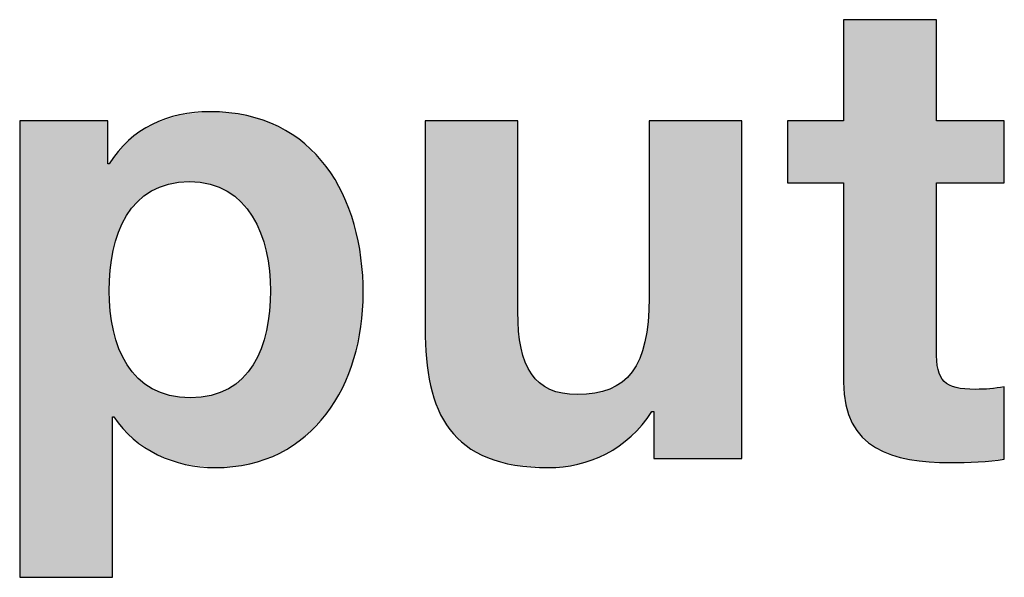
# Model space of a CAD drawing. Extents: x 10 to 287, y 22 to 188.
# Tile 19 of 22: x 237.38 to 242.03, y 150.37 to 153. Entities that reach past the tile are written whole.
import ezdxf

# ---------------------------------------------------------------- set-up
doc = ezdxf.new("R2010")
doc.units = 0
doc.layers.add('COTES', color=7, linetype='CONTINUOUS')

# ---------------------------------------------------------------- blocks, each defined once
blk = doc.blocks.new('*U398')
at = {"layer": 'COTES', "color": 250}
for points in [[(238.1321, 152.2314), (238.0888, 152.533), (238.1321, 152.5481)], [(238.1357, 152.2316), (238.1321, 152.5481), (238.1357, 152.5493)], [(238.1365, 152.2316), (238.1357, 152.5493), (238.1365, 152.5496)], [(238.1632, 152.2331), (238.1365, 152.5496), (238.1632, 152.5524)], [(238.1836, 152.2343), (238.1632, 152.5524), (238.1836, 152.5545)], [(238.1867, 152.2341), (238.1836, 152.5545), (238.1867, 152.5548)], [(238.1836, 152.2343), (238.1836, 152.5545), (238.1867, 152.2341)], [(238.2341, 152.2313), (238.1867, 152.5548), (238.2341, 152.5597)], [(238.1867, 152.2341), (238.1867, 152.5548), (238.2341, 152.2313)], [(238.2382, 152.2305), (238.2341, 152.5597), (238.2382, 152.5601)], [(238.2341, 152.2313), (238.2341, 152.5597), (238.2382, 152.2305)], [(238.279, 152.2228), (238.2382, 152.5601), (238.279, 152.5643)], [(238.2382, 152.2305), (238.2382, 152.5601), (238.279, 152.2228)], [(238.279, 152.2228), (238.279, 152.5643), (238.2805, 152.2225)], [(238.2805, 152.2225), (238.2805, 152.5643), (238.2852, 152.221)], [(238.2852, 152.221), (238.2852, 152.564), (238.3038, 152.2148)], [(238.3038, 152.2148), (238.3038, 152.5631), (238.323, 152.2085)], [(238.323, 152.2085), (238.323, 152.5621), (238.3281, 152.2059)], [(238.3281, 152.2059), (238.3281, 152.5618), (238.3616, 152.1894)], [(238.3616, 152.1894), (238.3616, 152.5601), (238.3668, 152.1859)], [(238.3668, 152.1859), (238.3668, 152.5598), (238.3694, 152.1841)], [(238.3694, 152.1841), (238.3694, 152.5597), (238.3883, 152.1714)], [(238.3883, 152.1714), (238.3883, 152.5566), (238.3964, 152.1658)], [(238.3964, 152.1658), (238.3964, 152.5553), (238.4016, 152.1613)], [(238.4016, 152.1613), (238.4016, 152.5545), (238.4277, 152.1381)], [(238.4277, 152.1381), (238.4277, 152.5503), (238.4325, 152.1326)], [(238.4325, 152.1326), (238.4325, 152.5495), (238.4534, 152.1089)], [(238.4534, 152.1089), (238.4534, 152.5461), (238.4554, 152.1066)], [(238.4554, 152.1066), (238.4554, 152.5455), (238.4598, 152.1003)], [(238.4598, 152.1003), (238.4598, 152.5443), (238.4674, 152.0895)], [(238.0034, 152.1903), (237.9724, 152.4841), (238.0034, 152.5024)], [(238.0072, 152.1921), (238.0034, 152.5024), (238.0072, 152.5046)], [(238.0074, 152.1922), (238.0072, 152.5046), (238.0074, 152.5046)], [(238.0325, 152.2043), (238.0074, 152.5046), (238.0325, 152.5134)], [(238.0422, 152.209), (238.0325, 152.5134), (238.0422, 152.5168)], [(238.0461, 152.2103), (238.0422, 152.5168), (238.0461, 152.5181)], [(238.085, 152.2228), (238.0461, 152.5181), (238.085, 152.5317)], [(238.0888, 152.2235), (238.085, 152.5317), (238.0888, 152.533)], [(238.4674, 152.0895), (238.4674, 152.5421), (238.4798, 152.0718)], [(238.4798, 152.0718), (238.4798, 152.5386), (238.4836, 152.064)], [(238.4836, 152.064), (238.4836, 152.5375), (238.5187, 151.9936)], [(238.5187, 151.9936), (238.5187, 152.5276), (238.5213, 151.9851)], [(238.5213, 151.9851), (238.5213, 152.5269), (238.5312, 151.9529)], [(238.5312, 151.9529), (238.5312, 152.5241), (238.541, 151.9209)], [(238.541, 151.9209), (238.541, 152.52), (238.5454, 151.9067)], [(238.5454, 151.9067), (238.5454, 152.5181), (238.5467, 151.8985)], [(238.5467, 151.8985), (238.5467, 152.5176), (238.5607, 151.8143)], [(238.5607, 151.8143), (238.5607, 152.5117), (238.5611, 151.8068)], [(238.5611, 151.8068), (238.5611, 152.5116), (238.5656, 151.7196)], [(237.9377, 152.1397), (237.9179, 152.4457), (237.9377, 152.4614)], [(237.9412, 152.1428), (237.9377, 152.4614), (237.9412, 152.4642)], [(237.9488, 152.1495), (237.9412, 152.4642), (237.9488, 152.4702)], [(237.9687, 152.1671), (237.9488, 152.4702), (237.9687, 152.4819)], [(237.9724, 152.1696), (237.9687, 152.4819), (237.9724, 152.4841)], [(237.8866, 152.0741), (237.8687, 152.3998), (237.8866, 152.4187)], [(237.8893, 152.078), (237.8866, 152.4187), (237.8893, 152.4215)], [(237.8952, 152.0866), (237.8893, 152.4215), (237.8952, 152.4277)], [(237.9104, 152.1086), (237.8952, 152.4277), (237.9104, 152.4398)], [(237.9135, 152.1122), (237.9104, 152.4398), (237.9135, 152.4422)], [(237.9179, 152.1172), (237.9135, 152.4422), (237.9179, 152.4457)], [(237.847, 151.9896), (237.826, 152.3475), (237.847, 152.3769)], [(237.8489, 151.9963), (237.847, 152.3769), (237.8489, 152.379)], [(237.8507, 152), (237.8489, 152.379), (237.8507, 152.3809)], [(237.8687, 152.0372), (237.8507, 152.3809), (237.8687, 152.3998)], [(237.8091, 151.8161), (237.8046, 152.3177), (237.8091, 152.324)], [(237.8094, 151.8178), (237.8091, 152.324), (237.8094, 152.3244)], [(237.8198, 151.885), (237.8094, 152.3244), (237.8198, 152.3389)], [(237.8235, 151.9093), (237.8198, 152.3389), (237.8235, 152.3441)], [(237.8244, 151.9125), (237.8235, 152.3441), (237.8244, 152.3454)], [(237.826, 151.9177), (237.8244, 152.3454), (237.826, 152.3475)], [(238.5656, 150.9352), (238.5611, 151.6237), (238.5656, 151.7196)], [(238.5607, 150.9331), (238.5467, 151.5317), (238.5607, 151.6212)], [(238.5611, 150.9333), (238.5607, 151.6212), (238.5611, 151.6237)], [(237.826, 151.125), (237.826, 151.5267), (237.847, 151.0977)], [(238.5454, 150.9266), (238.541, 151.5125), (238.5454, 151.5271)], [(238.5467, 150.9271), (238.5454, 151.5271), (238.5467, 151.5317)], [(238.5312, 150.9218), (238.5213, 151.4462), (238.5312, 151.4794)], [(238.541, 150.9247), (238.5312, 151.4794), (238.541, 151.5125)], [(237.847, 151.0977), (237.847, 151.4584), (237.8489, 151.0952)], [(237.8489, 151.0952), (237.8489, 151.4521), (237.8507, 151.0929)], [(237.8507, 151.0929), (237.8507, 151.4462), (237.8687, 151.0696)], [(238.5187, 150.9181), (238.4836, 151.3702), (238.5187, 151.441)], [(238.5213, 150.9189), (238.5187, 151.441), (238.5213, 151.4462)], [(237.8687, 151.0696), (237.8687, 151.4108), (237.8866, 151.052)], [(237.8866, 151.052), (237.8866, 151.3755), (237.8893, 151.0493)], [(237.8893, 151.0493), (237.8893, 151.3702), (237.8952, 151.0436)], [(237.8952, 151.0436), (237.8952, 151.362), (237.9104, 151.0286)], [(237.9104, 151.0286), (237.9104, 151.3409), (237.9135, 151.0256)], [(237.9135, 151.0256), (237.9135, 151.3365), (237.9179, 151.0212)], [(238.4598, 150.9018), (238.4554, 151.3316), (238.4598, 151.3365)], [(238.4674, 150.9031), (238.4598, 151.3365), (238.4674, 151.3472)], [(238.4798, 150.9067), (238.4674, 151.3472), (238.4798, 151.3647)], [(238.4836, 150.9079), (238.4798, 151.3647), (238.4836, 151.3702)], [(237.9179, 151.0212), (237.9179, 151.3317), (237.9377, 151.0083)], [(237.9377, 151.0083), (237.9377, 151.31), (237.9412, 151.006)], [(237.9412, 151.006), (237.9412, 151.3062), (237.9488, 151.001)], [(237.9488, 151.001), (237.9488, 151.2998), (237.9687, 150.988)], [(238.4277, 150.8964), (238.4016, 151.2796), (238.4277, 151.3021)], [(238.4325, 150.8972), (238.4277, 151.3021), (238.4325, 151.3062)], [(238.4534, 150.9008), (238.4325, 151.3062), (238.4534, 151.3294)], [(238.4554, 150.9011), (238.4534, 151.3294), (238.4554, 151.3316)], [(237.9687, 150.988), (237.9687, 151.2828), (237.9724, 150.9855)], [(237.9724, 150.9855), (237.9724, 151.2796), (238.0034, 150.9652)], [(238.0034, 150.9652), (238.0034, 151.2597), (238.0072, 150.9627)], [(238.0072, 150.9627), (238.0072, 151.2572), (238.0074, 150.9626)], [(238.0074, 150.9626), (238.0074, 151.2571), (238.0325, 150.9462)], [(238.0325, 150.9462), (238.0325, 151.2454), (238.0422, 150.9428)], [(238.3616, 150.8883), (238.3281, 151.239), (238.3616, 151.2547)], [(238.3668, 150.8886), (238.3616, 151.2547), (238.3668, 151.2571)], [(238.3694, 150.8887), (238.3668, 151.2571), (238.3694, 151.2588)], [(238.3883, 150.8898), (238.3694, 151.2588), (238.3883, 151.271)], [(238.3964, 150.8911), (238.3883, 151.271), (238.3964, 151.2763)], [(238.4016, 150.892), (238.3964, 151.2763), (238.4016, 151.2796)], [(238.0422, 150.9428), (238.0422, 151.2409), (238.0461, 150.9414)], [(238.0461, 150.9414), (238.0461, 151.239), (238.085, 150.9278)], [(238.085, 150.9278), (238.085, 151.2269), (238.0888, 150.9265)], [(238.0888, 150.9265), (238.0888, 151.2256), (238.1321, 150.9114)], [(238.1321, 150.9114), (238.1321, 151.218), (238.1357, 150.9102)], [(238.1357, 150.9102), (238.1357, 151.2174), (238.1365, 150.9099)], [(238.1365, 150.9099), (238.1365, 151.2173), (238.1632, 150.9006)], [(238.1632, 150.9006), (238.1632, 151.2158), (238.1836, 150.8983)], [(238.1836, 150.8983), (238.1836, 151.2147), (238.1867, 150.898)], [(238.2341, 150.8928), (238.1867, 151.2145), (238.2341, 151.2172)], [(238.1867, 150.898), (238.1867, 151.2145), (238.2341, 150.8928)], [(238.2382, 150.8924), (238.2341, 151.2172), (238.2382, 151.2174)], [(238.2341, 150.8928), (238.2341, 151.2172), (238.2382, 150.8924)], [(238.279, 150.8879), (238.2382, 151.2174), (238.279, 151.2245)], [(238.2382, 150.8924), (238.2382, 151.2174), (238.279, 150.8879)], [(238.2805, 150.8877), (238.279, 151.2245), (238.2805, 151.2248)], [(238.279, 150.8879), (238.279, 151.2245), (238.2805, 150.8877)], [(238.2852, 150.8872), (238.2805, 151.2248), (238.2852, 151.2256)], [(238.2805, 150.8877), (238.2805, 151.2248), (238.2852, 150.8872)], [(238.3038, 150.8852), (238.2852, 151.2256), (238.3038, 151.2314)], [(238.2852, 150.8872), (238.2852, 151.2256), (238.3038, 150.8852)], [(238.323, 150.8862), (238.3038, 151.2314), (238.323, 151.2374)], [(238.3281, 150.8865), (238.323, 151.2374), (238.3281, 151.239)]]:
    blk.add_solid(points, dxfattribs=at)
at = {"layer": 'COTES', "color": 250, "extrusion": (0, 0, -1)}
for points in [[(-238.1321, 152.2314), (-238.1321, 152.5481), (-238.1357, 152.2316)], [(-238.1357, 152.2316), (-238.1357, 152.5493), (-238.1365, 152.2316)], [(-238.1365, 152.2316), (-238.1365, 152.5496), (-238.1632, 152.2331)], [(-238.1632, 152.2331), (-238.1632, 152.5524), (-238.1836, 152.2343)], [(-238.2805, 152.2225), (-238.279, 152.5643), (-238.2805, 152.5643)], [(-238.2852, 152.221), (-238.2805, 152.5643), (-238.2852, 152.564)], [(-238.3038, 152.2148), (-238.2852, 152.564), (-238.3038, 152.5631)], [(-238.323, 152.2085), (-238.3038, 152.5631), (-238.323, 152.5621)], [(-238.3281, 152.2059), (-238.323, 152.5621), (-238.3281, 152.5618)], [(-238.3616, 152.1894), (-238.3281, 152.5618), (-238.3616, 152.5601)], [(-238.3668, 152.1859), (-238.3616, 152.5601), (-238.3668, 152.5598)], [(-238.3694, 152.1841), (-238.3668, 152.5598), (-238.3694, 152.5597)], [(-238.3883, 152.1714), (-238.3694, 152.5597), (-238.3883, 152.5566)], [(-238.3964, 152.1658), (-238.3883, 152.5566), (-238.3964, 152.5553)], [(-238.4016, 152.1613), (-238.3964, 152.5553), (-238.4016, 152.5545)], [(-238.4277, 152.1381), (-238.4016, 152.5545), (-238.4277, 152.5503)], [(-238.4325, 152.1326), (-238.4277, 152.5503), (-238.4325, 152.5495)], [(-238.4534, 152.1089), (-238.4325, 152.5495), (-238.4534, 152.5461)], [(-238.4554, 152.1066), (-238.4534, 152.5461), (-238.4554, 152.5455)], [(-238.4598, 152.1003), (-238.4554, 152.5455), (-238.4598, 152.5443)], [(-238.4674, 152.0895), (-238.4598, 152.5443), (-238.4674, 152.5421)], [(-237.3826, 150.3677), (-237.3826, 152.5209), (-237.7984, 150.3677)], [(-237.7984, 150.3677), (-237.3826, 152.5209), (-237.7984, 152.5209)], [(-238.0034, 152.1903), (-238.0034, 152.5024), (-238.0072, 152.1921)], [(-238.0072, 152.1921), (-238.0072, 152.5046), (-238.0074, 152.1922)], [(-238.0074, 152.1922), (-238.0074, 152.5046), (-238.0325, 152.2043)], [(-238.0325, 152.2043), (-238.0325, 152.5134), (-238.0422, 152.209)], [(-238.0422, 152.209), (-238.0422, 152.5168), (-238.0461, 152.2103)], [(-238.0461, 152.2103), (-238.0461, 152.5181), (-238.085, 152.2228)], [(-238.085, 152.2228), (-238.085, 152.5317), (-238.0888, 152.2235)], [(-238.0888, 152.2235), (-238.0888, 152.533), (-238.1321, 152.2314)], [(-238.4798, 152.0718), (-238.4674, 152.5421), (-238.4798, 152.5386)], [(-238.4836, 152.064), (-238.4798, 152.5386), (-238.4836, 152.5375)], [(-238.5187, 151.9936), (-238.4836, 152.5375), (-238.5187, 152.5276)], [(-238.5213, 151.9851), (-238.5187, 152.5276), (-238.5213, 152.5269)], [(-238.5312, 151.9529), (-238.5213, 152.5269), (-238.5312, 152.5241)], [(-238.541, 151.9209), (-238.5312, 152.5241), (-238.541, 152.52)], [(-238.5454, 151.9067), (-238.541, 152.52), (-238.5454, 152.5181)], [(-238.5467, 151.8985), (-238.5454, 152.5181), (-238.5467, 152.5176)], [(-238.5607, 151.8143), (-238.5467, 152.5176), (-238.5607, 152.5117)], [(-238.5611, 151.8068), (-238.5607, 152.5117), (-238.5611, 152.5116)], [(-238.5656, 151.7196), (-238.5611, 152.5116), (-238.5656, 152.5097)], [(-238.5656, 150.9352), (-238.5656, 152.5097), (-238.6027, 150.9511)], [(-238.6027, 150.9511), (-238.5656, 152.5097), (-238.6027, 152.4942)], [(-237.9377, 152.1397), (-237.9377, 152.4614), (-237.9412, 152.1428)], [(-237.9412, 152.1428), (-237.9412, 152.4642), (-237.9488, 152.1495)], [(-237.9488, 152.1495), (-237.9488, 152.4702), (-237.9687, 152.1671)], [(-237.9687, 152.1671), (-237.9687, 152.4819), (-237.9724, 152.1696)], [(-237.9724, 152.1696), (-237.9724, 152.4841), (-238.0034, 152.1903)], [(-238.6027, 150.9511), (-238.6027, 152.4942), (-238.6092, 150.954)], [(-238.6092, 150.954), (-238.6027, 152.4942), (-238.6092, 152.4904)], [(-238.6092, 150.954), (-238.6092, 152.4904), (-238.6681, 150.9929)], [(-238.6681, 150.9929), (-238.6092, 152.4904), (-238.6681, 152.4569)], [(-238.6681, 150.9929), (-238.6681, 152.4569), (-238.7274, 151.0321)], [(-238.7274, 151.0321), (-238.6681, 152.4569), (-238.7274, 152.4127)], [(-237.8866, 152.0741), (-237.8866, 152.4187), (-237.8893, 152.078)], [(-237.8893, 152.078), (-237.8893, 152.4215), (-237.8952, 152.0866)], [(-237.8952, 152.0866), (-237.8952, 152.4277), (-237.9104, 152.1086)], [(-237.9104, 152.1086), (-237.9104, 152.4398), (-237.9135, 152.1122)], [(-237.9135, 152.1122), (-237.9135, 152.4422), (-237.9179, 152.1172)], [(-237.9179, 152.1172), (-237.9179, 152.4457), (-237.9377, 152.1397)], [(-238.7274, 151.0321), (-238.7274, 152.4127), (-238.7294, 151.0334)], [(-238.7294, 151.0334), (-238.7274, 152.4127), (-238.7294, 152.4106)], [(-238.7294, 151.0334), (-238.7294, 152.4106), (-238.8277, 151.1371)], [(-238.8277, 151.1371), (-238.7294, 152.4106), (-238.8277, 152.3063)], [(-237.847, 151.9896), (-237.847, 152.3769), (-237.8489, 151.9963)], [(-237.8489, 151.9963), (-237.8489, 152.379), (-237.8507, 152)], [(-237.8507, 152), (-237.8507, 152.3809), (-237.8687, 152.0372)], [(-237.8687, 152.0372), (-237.8687, 152.3998), (-237.8866, 152.0741)], [(-237.7984, 150.3677), (-237.7984, 152.3177), (-237.8046, 150.3677)], [(-237.8046, 150.3677), (-237.7984, 152.3177), (-237.8046, 152.3177)], [(-237.8046, 151.7196), (-237.8046, 152.3177), (-237.8091, 151.8161)], [(-237.8091, 151.8161), (-237.8091, 152.324), (-237.8094, 151.8178)], [(-237.8094, 151.8178), (-237.8094, 152.3244), (-237.8198, 151.885)], [(-237.8198, 151.885), (-237.8198, 152.3389), (-237.8235, 151.9093)], [(-237.8235, 151.9093), (-237.8235, 152.3441), (-237.8244, 151.9125)], [(-237.8244, 151.9125), (-237.8244, 152.3454), (-237.826, 151.9177)], [(-237.826, 151.9177), (-237.826, 152.3475), (-237.847, 151.9896)], [(-238.8277, 151.1371), (-238.8277, 152.3063), (-238.8281, 151.1377)], [(-238.8281, 151.1377), (-238.8277, 152.3063), (-238.8281, 152.3059)], [(-238.8281, 151.1377), (-238.8281, 152.3059), (-238.9043, 151.2608)], [(-238.9043, 151.2608), (-238.8281, 152.3059), (-238.9043, 152.1797)], [(-238.9043, 151.2608), (-238.9043, 152.1797), (-238.9054, 151.2637)], [(-238.9054, 151.2637), (-238.9043, 152.1797), (-238.9054, 152.1778)], [(-238.9054, 151.2637), (-238.9054, 152.1778), (-238.959, 151.4)], [(-238.959, 151.4), (-238.9054, 152.1778), (-238.959, 152.0351)], [(-238.959, 151.4), (-238.959, 152.0351), (-238.9599, 151.4042)], [(-238.9599, 151.4042), (-238.959, 152.0351), (-238.9599, 152.0327)], [(-238.9599, 151.4042), (-238.9599, 152.0327), (-238.9919, 151.5505)], [(-238.9919, 151.5505), (-238.9599, 152.0327), (-238.9919, 151.8763)], [(-238.9919, 151.5505), (-238.9919, 151.8763), (-238.9922, 151.5553)], [(-238.9922, 151.5553), (-238.9919, 151.8763), (-238.9922, 151.8747)], [(-238.9922, 151.5553), (-238.9922, 151.8747), (-239.0028, 151.7079)], [(-237.8046, 150.3677), (-237.8046, 151.7196), (-237.8091, 150.3677)], [(-237.8091, 150.3677), (-237.8046, 151.7196), (-237.8091, 151.6289)], [(-237.8091, 150.3677), (-237.8091, 151.6289), (-237.8094, 150.3677)], [(-237.8094, 150.3677), (-237.8091, 151.6289), (-237.8094, 151.6237)], [(-237.8094, 150.3677), (-237.8094, 151.6237), (-237.8198, 150.3677)], [(-237.8198, 150.3677), (-237.8094, 151.6237), (-237.8198, 151.5602)], [(-238.5607, 150.9331), (-238.5607, 151.6212), (-238.5611, 150.9333)], [(-238.5611, 150.9333), (-238.5611, 151.6237), (-238.5656, 150.9352)], [(-237.8198, 151.125), (-237.8198, 151.5602), (-237.8235, 151.125)], [(-237.8235, 151.125), (-237.8198, 151.5602), (-237.8235, 151.5373)], [(-237.8235, 151.125), (-237.8235, 151.5373), (-237.8244, 151.125)], [(-237.8244, 151.125), (-237.8235, 151.5373), (-237.8244, 151.5317)], [(-237.8244, 151.125), (-237.8244, 151.5317), (-237.826, 151.125)], [(-237.826, 151.125), (-237.8244, 151.5317), (-237.826, 151.5267)], [(-237.847, 151.0977), (-237.826, 151.5267), (-237.847, 151.4584)], [(-238.5454, 150.9266), (-238.5454, 151.5271), (-238.5467, 150.9271)], [(-238.5467, 150.9271), (-238.5467, 151.5317), (-238.5607, 150.9331)], [(-238.5312, 150.9218), (-238.5312, 151.4794), (-238.541, 150.9247)], [(-238.541, 150.9247), (-238.541, 151.5125), (-238.5454, 150.9266)], [(-237.8489, 151.0952), (-237.847, 151.4584), (-237.8489, 151.4521)], [(-237.8507, 151.0929), (-237.8489, 151.4521), (-237.8507, 151.4462)], [(-237.8687, 151.0696), (-237.8507, 151.4462), (-237.8687, 151.4108)], [(-238.5187, 150.9181), (-238.5187, 151.441), (-238.5213, 150.9189)], [(-238.5213, 150.9189), (-238.5213, 151.4462), (-238.5312, 150.9218)], [(-237.8866, 151.052), (-237.8687, 151.4108), (-237.8866, 151.3755)], [(-237.8893, 151.0493), (-237.8866, 151.3755), (-237.8893, 151.3702)], [(-237.8952, 151.0436), (-237.8893, 151.3702), (-237.8952, 151.362)], [(-237.9104, 151.0286), (-237.8952, 151.362), (-237.9104, 151.3409)], [(-237.9135, 151.0256), (-237.9104, 151.3409), (-237.9135, 151.3365)], [(-237.9179, 151.0212), (-237.9135, 151.3365), (-237.9179, 151.3317)], [(-238.4598, 150.9018), (-238.4598, 151.3365), (-238.4674, 150.9031)], [(-238.4674, 150.9031), (-238.4674, 151.3472), (-238.4798, 150.9067)], [(-238.4798, 150.9067), (-238.4798, 151.3647), (-238.4836, 150.9079)], [(-238.4836, 150.9079), (-238.4836, 151.3702), (-238.5187, 150.9181)], [(-237.9377, 151.0083), (-237.9179, 151.3317), (-237.9377, 151.31)], [(-237.9412, 151.006), (-237.9377, 151.31), (-237.9412, 151.3062)], [(-237.9488, 151.001), (-237.9412, 151.3062), (-237.9488, 151.2998)], [(-237.9687, 150.988), (-237.9488, 151.2998), (-237.9687, 151.2828)], [(-238.4277, 150.8964), (-238.4277, 151.3021), (-238.4325, 150.8972)], [(-238.4325, 150.8972), (-238.4325, 151.3062), (-238.4534, 150.9008)], [(-238.4534, 150.9008), (-238.4534, 151.3294), (-238.4554, 150.9011)], [(-238.4554, 150.9011), (-238.4554, 151.3316), (-238.4598, 150.9018)], [(-237.9724, 150.9855), (-237.9687, 151.2828), (-237.9724, 151.2796)], [(-238.0034, 150.9652), (-237.9724, 151.2796), (-238.0034, 151.2597)], [(-238.0072, 150.9627), (-238.0034, 151.2597), (-238.0072, 151.2572)], [(-238.0074, 150.9626), (-238.0072, 151.2572), (-238.0074, 151.2571)], [(-238.0325, 150.9462), (-238.0074, 151.2571), (-238.0325, 151.2454)], [(-238.0422, 150.9428), (-238.0325, 151.2454), (-238.0422, 151.2409)], [(-238.3616, 150.8883), (-238.3616, 151.2547), (-238.3668, 150.8886)], [(-238.3668, 150.8886), (-238.3668, 151.2571), (-238.3694, 150.8887)], [(-238.3694, 150.8887), (-238.3694, 151.2588), (-238.3883, 150.8898)], [(-238.3883, 150.8898), (-238.3883, 151.271), (-238.3964, 150.8911)], [(-238.3964, 150.8911), (-238.3964, 151.2763), (-238.4016, 150.892)], [(-238.4016, 150.892), (-238.4016, 151.2796), (-238.4277, 150.8964)], [(-238.0461, 150.9414), (-238.0422, 151.2409), (-238.0461, 151.239)], [(-238.085, 150.9278), (-238.0461, 151.239), (-238.085, 151.2269)], [(-238.0888, 150.9265), (-238.085, 151.2269), (-238.0888, 151.2256)], [(-238.1321, 150.9114), (-238.0888, 151.2256), (-238.1321, 151.218)], [(-238.1357, 150.9102), (-238.1321, 151.218), (-238.1357, 151.2174)], [(-238.1365, 150.9099), (-238.1357, 151.2174), (-238.1365, 151.2173)], [(-238.1632, 150.9006), (-238.1365, 151.2173), (-238.1632, 151.2158)], [(-238.1836, 150.8983), (-238.1632, 151.2158), (-238.1836, 151.2147)], [(-238.1867, 150.898), (-238.1836, 151.2147), (-238.1867, 151.2145)], [(-238.3038, 150.8852), (-238.3038, 151.2314), (-238.323, 150.8862)], [(-238.323, 150.8862), (-238.323, 151.2374), (-238.3281, 150.8865)], [(-238.3281, 150.8865), (-238.3281, 151.239), (-238.3616, 150.8883)]]:
    blk.add_solid(points, dxfattribs=at)
blk = doc.blocks.new('*U399')
at = {"layer": 'COTES', "color": 250}
for points in [[(239.2946, 151.5411), (239.2946, 152.5209), (239.3005, 151.3998)], [(239.3005, 151.3998), (239.3005, 152.5209), (239.3201, 151.2724)], [(239.3201, 151.2724), (239.3201, 152.5209), (239.3561, 151.1604)], [(239.3561, 151.1604), (239.3561, 152.5209), (239.3811, 151.1107)], [(239.3811, 151.1107), (239.3811, 152.5209), (239.4112, 151.0654)], [(239.4112, 151.0654), (239.4112, 152.5209), (239.4467, 151.0247)], [(239.4467, 151.0247), (239.4467, 152.5209), (239.4881, 150.9888)], [(239.4881, 150.9888), (239.4881, 152.5209), (239.5356, 150.9579)], [(239.5356, 150.9579), (239.5356, 152.5209), (239.5895, 150.9323)], [(239.5895, 150.9323), (239.5895, 152.5209), (239.6503, 150.912)], [(239.6503, 150.912), (239.6503, 152.5209), (239.7182, 150.8972)], [(239.7182, 150.8972), (239.7182, 152.5209), (239.7318, 150.8962)], [(240.3512, 151.1326), (240.3464, 151.5735), (240.3512, 151.6858)], [(239.7318, 150.8962), (239.7318, 151.6211), (239.7355, 150.8959)], [(240.3464, 151.1259), (240.3316, 151.4782), (240.3464, 151.5735)], [(239.7355, 150.8959), (239.7355, 151.5291), (239.747, 150.895)], [(240.3316, 151.1054), (240.3184, 151.4368), (240.3316, 151.4782)], [(239.747, 150.895), (239.747, 151.4495), (239.7669, 150.8935)], [(240.3184, 151.0872), (240.3065, 151.3995), (240.3184, 151.4368)], [(240.3065, 151.0747), (240.2707, 151.3366), (240.3065, 151.3995)], [(239.7669, 150.8935), (239.7669, 151.3822), (239.7958, 150.8913)], [(240.2707, 151.0373), (240.2668, 151.3326), (240.2707, 151.3366)], [(239.7958, 150.8913), (239.7958, 151.3272), (239.8342, 150.8884)], [(240.2668, 151.0331), (240.2238, 151.2888), (240.2668, 151.3326)], [(239.8342, 150.8884), (239.8342, 151.2845), (239.8768, 150.8852)], [(240.148, 150.9506), (240.0949, 151.236), (240.148, 151.2507)], [(240.1653, 150.961), (240.148, 151.2507), (240.1653, 151.2555)], [(240.2096, 150.9876), (240.1653, 151.2555), (240.2096, 151.2808)], [(240.2238, 150.9989), (240.2096, 151.2808), (240.2238, 151.2888)], [(240.0153, 150.9014), (240.0122, 151.2297), (240.0153, 151.2299)], [(240.0829, 150.9219), (240.0153, 151.2299), (240.0829, 151.2351)], [(240.0949, 150.9272), (240.0829, 151.2351), (240.0949, 151.236)]]:
    blk.add_solid(points, dxfattribs=at)
at = {"layer": 'COTES', "color": 250, "extrusion": (0, 0, -1)}
for points in [[(-239.3005, 151.3998), (-239.2946, 152.5209), (-239.3005, 152.5209)], [(-239.3201, 151.2724), (-239.3005, 152.5209), (-239.3201, 152.5209)], [(-239.3561, 151.1604), (-239.3201, 152.5209), (-239.3561, 152.5209)], [(-239.3811, 151.1107), (-239.3561, 152.5209), (-239.3811, 152.5209)], [(-239.4112, 151.0654), (-239.3811, 152.5209), (-239.4112, 152.5209)], [(-239.4467, 151.0247), (-239.4112, 152.5209), (-239.4467, 152.5209)], [(-239.4881, 150.9888), (-239.4467, 152.5209), (-239.4881, 152.5209)], [(-239.5356, 150.9579), (-239.4881, 152.5209), (-239.5356, 152.5209)], [(-239.5895, 150.9323), (-239.5356, 152.5209), (-239.5895, 152.5209)], [(-239.6503, 150.912), (-239.5895, 152.5209), (-239.6503, 152.5209)], [(-239.7182, 150.8972), (-239.6503, 152.5209), (-239.7182, 152.5209)], [(-239.7318, 150.8962), (-239.7182, 152.5209), (-239.7318, 152.5209)], [(-240.3512, 151.1326), (-240.3512, 152.5209), (-240.3636, 151.1498)], [(-240.3636, 151.1498), (-240.3512, 152.5209), (-240.3636, 152.5209)], [(-240.3636, 151.1498), (-240.3636, 152.5209), (-240.3729, 151.1498)], [(-240.3729, 151.1498), (-240.3636, 152.5209), (-240.3729, 152.5209)], [(-240.3729, 150.9279), (-240.3729, 152.5209), (-240.7887, 150.9279)], [(-240.7887, 150.9279), (-240.3729, 152.5209), (-240.7887, 152.5209)], [(-239.7355, 150.8959), (-239.7318, 151.6211), (-239.7355, 151.5291)], [(-240.3464, 151.1259), (-240.3464, 151.5735), (-240.3512, 151.1326)], [(-239.747, 150.895), (-239.7355, 151.5291), (-239.747, 151.4495)], [(-240.3316, 151.1054), (-240.3316, 151.4782), (-240.3464, 151.1259)], [(-239.7669, 150.8935), (-239.747, 151.4495), (-239.7669, 151.3822)], [(-240.3184, 151.0872), (-240.3184, 151.4368), (-240.3316, 151.1054)], [(-240.3065, 151.0747), (-240.3065, 151.3995), (-240.3184, 151.0872)], [(-239.7958, 150.8913), (-239.7669, 151.3822), (-239.7958, 151.3272)], [(-240.2707, 151.0373), (-240.2707, 151.3366), (-240.3065, 151.0747)], [(-239.8342, 150.8884), (-239.7958, 151.3272), (-239.8342, 151.2845)], [(-240.2668, 151.0331), (-240.2668, 151.3326), (-240.2707, 151.0373)], [(-239.8768, 150.8852), (-239.8342, 151.2845), (-239.8768, 151.2577)], [(-239.8768, 150.8852), (-239.8768, 151.2577), (-239.8827, 150.8855)], [(-239.8827, 150.8855), (-239.8768, 151.2577), (-239.8827, 151.254)], [(-239.8827, 150.8855), (-239.8827, 151.254), (-239.9418, 150.889)], [(-239.9418, 150.889), (-239.8827, 151.254), (-239.9418, 151.2358)], [(-240.148, 150.9506), (-240.148, 151.2507), (-240.1653, 150.961)], [(-240.1653, 150.961), (-240.1653, 151.2555), (-240.2096, 150.9876)], [(-240.2096, 150.9876), (-240.2096, 151.2808), (-240.2238, 150.9989)], [(-240.2238, 150.9989), (-240.2238, 151.2888), (-240.2668, 151.0331)], [(-239.9418, 150.889), (-239.9418, 151.2358), (-239.9463, 150.8892)], [(-239.9463, 150.8892), (-239.9418, 151.2358), (-239.9463, 151.2354)], [(-239.9463, 150.8892), (-239.9463, 151.2354), (-240.0122, 150.9009)], [(-240.0122, 150.9009), (-239.9463, 151.2354), (-240.0122, 151.2297)], [(-240.0122, 150.9009), (-240.0122, 151.2297), (-240.0153, 150.9014)], [(-240.0153, 150.9014), (-240.0153, 151.2299), (-240.0829, 150.9219)], [(-240.0829, 150.9219), (-240.0829, 151.2351), (-240.0949, 150.9272)], [(-240.0949, 150.9272), (-240.0949, 151.236), (-240.148, 150.9506)]]:
    blk.add_solid(points, dxfattribs=at)
blk = doc.blocks.new('*U400')
at = {"layer": 'COTES', "color": 250}
for points in [[(241.2683, 151.2883), (241.2683, 152.9984), (241.2789, 151.181)], [(241.2789, 151.181), (241.2789, 152.9984), (241.3091, 151.0953)], [(241.3091, 151.0953), (241.3091, 152.9984), (241.3566, 151.0291)], [(241.3566, 151.0291), (241.3566, 152.9984), (241.4189, 150.9799)], [(241.4189, 150.9799), (241.4189, 152.9984), (241.4939, 150.9456)], [(241.4939, 150.9456), (241.4939, 152.9984), (241.579, 150.9239)], [(241.579, 150.9239), (241.579, 152.9984), (241.6721, 150.9126)], [(241.6721, 150.9126), (241.6721, 152.9984), (241.7058, 150.9115)], [(241.7058, 150.9115), (241.7058, 151.4399), (241.7139, 150.9112)], [(241.7139, 150.9112), (241.7139, 151.3484), (241.7253, 150.9108)], [(241.7253, 150.9108), (241.7253, 151.3161), (241.7428, 150.9102)], [(241.7428, 150.9102), (241.7428, 151.2916), (241.7672, 150.9094)], [(241.7672, 150.9094), (241.7672, 151.2741), (241.7706, 150.9093)], [(241.9031, 150.9126), (241.8908, 151.2545), (241.9031, 151.2556)], [(242.0262, 150.9252), (241.9031, 151.2556), (242.0262, 151.2669)]]:
    blk.add_solid(points, dxfattribs=at)
at = {"layer": 'COTES', "color": 250, "extrusion": (0, 0, -1)}
for points in [[(-241.2789, 151.181), (-241.2683, 152.9984), (-241.2789, 152.9984)], [(-241.3091, 151.0953), (-241.2789, 152.9984), (-241.3091, 152.9984)], [(-241.3566, 151.0291), (-241.3091, 152.9984), (-241.3566, 152.9984)], [(-241.4189, 150.9799), (-241.3566, 152.9984), (-241.4189, 152.9984)], [(-241.4939, 150.9456), (-241.4189, 152.9984), (-241.4939, 152.9984)], [(-241.579, 150.9239), (-241.4939, 152.9984), (-241.579, 152.9984)], [(-241.6721, 150.9126), (-241.579, 152.9984), (-241.6721, 152.9984)], [(-241.7058, 150.9115), (-241.6721, 152.9984), (-241.7058, 152.9984)], [(-241.0034, 152.2281), (-241.0034, 152.5209), (-241.2683, 152.2281)], [(-241.2683, 152.2281), (-241.0034, 152.5209), (-241.2683, 152.5209)], [(-241.7058, 152.2281), (-241.7058, 152.5209), (-241.7139, 152.2281)], [(-241.7139, 152.2281), (-241.7058, 152.5209), (-241.7139, 152.5209)], [(-241.7139, 152.2281), (-241.7139, 152.5209), (-241.7253, 152.2281)], [(-241.7253, 152.2281), (-241.7139, 152.5209), (-241.7253, 152.5209)], [(-241.7253, 152.2281), (-241.7253, 152.5209), (-241.7428, 152.2281)], [(-241.7428, 152.2281), (-241.7253, 152.5209), (-241.7428, 152.5209)], [(-241.7428, 152.2281), (-241.7428, 152.5209), (-241.7672, 152.2281)], [(-241.7672, 152.2281), (-241.7428, 152.5209), (-241.7672, 152.5209)], [(-241.7672, 152.2281), (-241.7672, 152.5209), (-241.7706, 152.2281)], [(-241.7706, 152.2281), (-241.7672, 152.5209), (-241.7706, 152.5209)], [(-241.7706, 152.2281), (-241.7706, 152.5209), (-241.7994, 152.2281)], [(-241.7994, 152.2281), (-241.7706, 152.5209), (-241.7994, 152.5209)], [(-241.7994, 152.2281), (-241.7994, 152.5209), (-241.8908, 152.2281)], [(-241.8908, 152.2281), (-241.7994, 152.5209), (-241.8908, 152.5209)], [(-241.8908, 152.2281), (-241.8908, 152.5209), (-241.9031, 152.2281)], [(-241.9031, 152.2281), (-241.8908, 152.5209), (-241.9031, 152.5209)], [(-241.9031, 152.2281), (-241.9031, 152.5209), (-242.0262, 152.2281)], [(-242.0262, 152.2281), (-241.9031, 152.5209), (-242.0262, 152.5209)], [(-241.7139, 150.9112), (-241.7058, 151.4399), (-241.7139, 151.3484)], [(-241.7253, 150.9108), (-241.7139, 151.3484), (-241.7253, 151.3161)], [(-241.7428, 150.9102), (-241.7253, 151.3161), (-241.7428, 151.2916)], [(-241.7672, 150.9094), (-241.7428, 151.2916), (-241.7672, 151.2741)], [(-241.7706, 150.9093), (-241.7672, 151.2741), (-241.7706, 151.2729)], [(-241.7706, 150.9093), (-241.7706, 151.2729), (-241.7994, 150.91)], [(-241.7994, 150.91), (-241.7706, 151.2729), (-241.7994, 151.2626)], [(-241.7994, 150.91), (-241.7994, 151.2626), (-241.8908, 150.9123)], [(-241.8908, 150.9123), (-241.7994, 151.2626), (-241.8908, 151.2545)], [(-241.8908, 150.9123), (-241.8908, 151.2545), (-241.9031, 150.9126)], [(-241.9031, 150.9126), (-241.9031, 151.2556), (-242.0262, 150.9252)]]:
    blk.add_solid(points, dxfattribs=at)
blk = doc.blocks.new('BLOCK_369')
at = {"layer": 'COTES'}
for points, knots in [([(241.7058, 152.5209), (241.7058, 152.5209), (242.0262, 152.5209), (242.0262, 152.5209), (242.0262, 152.5209), (242.0262, 152.2281), (242.0262, 152.2281), (242.0262, 152.2281), (241.7058, 152.2281), (241.7058, 152.2281), (241.7058, 152.2281), (241.7058, 151.4399), (241.7058, 151.4399), (241.7058, 151.2917), (241.7427, 151.2545), (241.8908, 151.2545), (241.937, 151.2545), (241.9801, 151.258), (242.0262, 151.2669), (242.0262, 151.2669), (242.0262, 150.9252), (242.0262, 150.9252), (241.9525, 150.9128), (241.8567, 150.9093), (241.7706, 150.9093), (241.5026, 150.9093), (241.2683, 150.9713), (241.2683, 151.2883), (241.2683, 151.2883), (241.2683, 152.2281), (241.2683, 152.2281), (241.2683, 152.2281), (241.0034, 152.2281), (241.0034, 152.2281), (241.0034, 152.2281), (241.0034, 152.5209), (241.0034, 152.5209), (241.0034, 152.5209), (241.2683, 152.5209), (241.2683, 152.5209), (241.2683, 152.5209), (241.2683, 152.9984), (241.2683, 152.9984), (241.2683, 152.9984), (241.7058, 152.9984), (241.7058, 152.9984), (241.7058, 152.9984), (241.7058, 152.5209), (241.7058, 152.5209)], [0, 0, 0, 0, 1, 1, 1, 2, 2, 2, 3, 3, 3, 4, 4, 4, 5, 5, 5, 6, 6, 6, 7, 7, 7, 8, 8, 8, 9, 9, 9, 10, 10, 10, 11, 11, 11, 12, 12, 12, 13, 13, 13, 14, 14, 14, 15, 15, 15, 16, 16, 16, 16]), ([(237.3826, 152.5209), (237.3826, 152.5209), (237.7984, 152.5209), (237.7984, 152.5209), (237.7984, 152.5209), (237.7984, 152.3177), (237.7984, 152.3177), (237.7984, 152.3177), (237.8046, 152.3177), (237.8046, 152.3177), (237.9093, 152.4872), (238.0819, 152.5643), (238.279, 152.5643), (238.7782, 152.5643), (239.0028, 152.1606), (239.0028, 151.7079), (239.0028, 151.2828), (238.7689, 150.8852), (238.3038, 150.8852), (238.1126, 150.8852), (237.9307, 150.9679), (237.826, 151.125), (237.826, 151.125), (237.8198, 151.125), (237.8198, 151.125), (237.8198, 151.125), (237.8198, 150.3677), (237.8198, 150.3677), (237.8198, 150.3677), (237.3826, 150.3677), (237.3826, 150.3677), (237.3826, 150.3677), (237.3826, 152.5209), (237.3826, 152.5209)], [0, 0, 0, 0, 1, 1, 1, 2, 2, 2, 3, 3, 3, 4, 4, 4, 5, 5, 5, 6, 6, 6, 7, 7, 7, 8, 8, 8, 9, 9, 9, 10, 10, 10, 11, 11, 11, 11]), ([(240.7887, 150.9279), (240.7887, 150.9279), (240.3729, 150.9279), (240.3729, 150.9279), (240.3729, 150.9279), (240.3729, 151.1498), (240.3729, 151.1498), (240.3729, 151.1498), (240.3636, 151.1498), (240.3636, 151.1498), (240.2527, 150.9713), (240.0618, 150.8852), (239.8768, 150.8852), (239.4114, 150.8852), (239.2946, 151.147), (239.2946, 151.5411), (239.2946, 151.5411), (239.2946, 152.5209), (239.2946, 152.5209), (239.2946, 152.5209), (239.7318, 152.5209), (239.7318, 152.5209), (239.7318, 152.5209), (239.7318, 151.6211), (239.7318, 151.6211), (239.7318, 151.3592), (239.809, 151.2297), (240.0122, 151.2297), (240.2496, 151.2297), (240.3512, 151.3627), (240.3512, 151.6858), (240.3512, 151.6858), (240.3512, 152.5209), (240.3512, 152.5209), (240.3512, 152.5209), (240.7887, 152.5209), (240.7887, 152.5209), (240.7887, 152.5209), (240.7887, 150.9279), (240.7887, 150.9279)], [0, 0, 0, 0, 1, 1, 1, 2, 2, 2, 3, 3, 3, 4, 4, 4, 5, 5, 5, 6, 6, 6, 7, 7, 7, 8, 8, 8, 9, 9, 9, 10, 10, 10, 11, 11, 11, 12, 12, 12, 13, 13, 13, 13]), ([(238.5656, 151.7196), (238.5656, 151.9725), (238.464, 152.2343), (238.1836, 152.2343), (237.8969, 152.2343), (237.8046, 151.9787), (237.8046, 151.7196), (237.8046, 151.4612), (237.9031, 151.2145), (238.1867, 151.2145), (238.4733, 151.2145), (238.5656, 151.4612), (238.5656, 151.7196)], [0, 0, 0, 0, 1, 1, 1, 2, 2, 2, 3, 3, 3, 4, 4, 4, 4])]:
    blk.add_open_spline(points, degree=3, knots=knots, dxfattribs=at)
at = {"layer": 'COTES', "color": 250}
for name in ['*U400', '*U398', '*U399']:
    blk.add_blockref(name, (0, 0), dxfattribs=at)

msp = doc.modelspace()

# ---------------------------------------------------------------- block references
at = {"layer": 'COTES'}
msp.add_blockref('BLOCK_369', (0, 0), dxfattribs=at)

doc.saveas('drawing.dxf')
